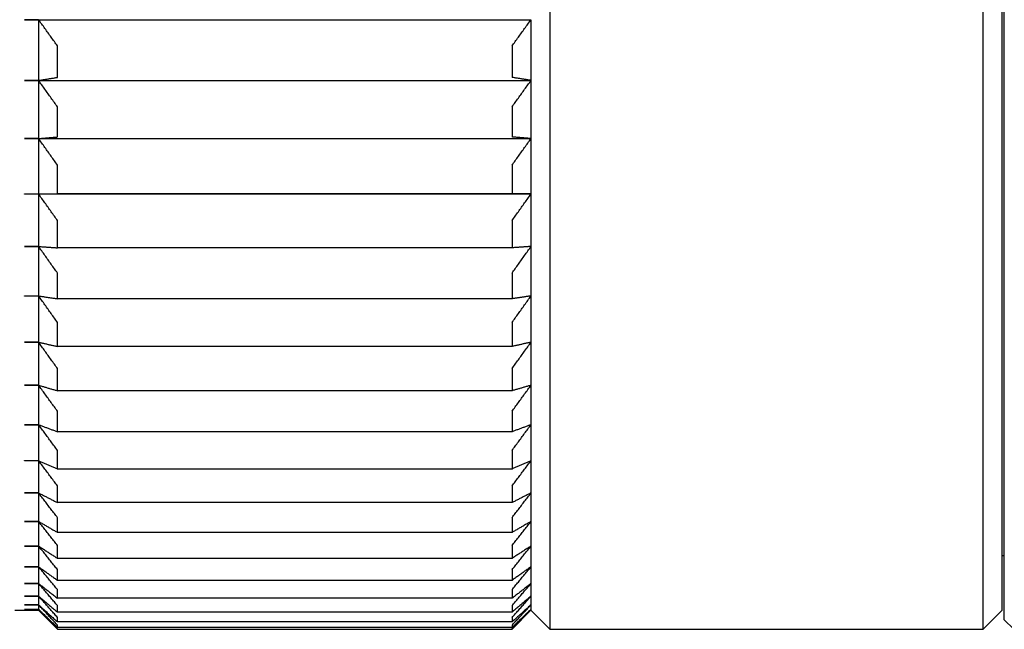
# Model space of a CAD drawing. Extents: x 465 to 776, y -135 to 0.
# Tile 15 of 47: x 552 to 573, y -108 to -95. Entities that reach past the tile are written whole.
import ezdxf

# ---------------------------------------------------------------- set-up
doc = ezdxf.new("R2010")
doc.units = 0
doc.header["$LTSCALE"] = 0.03
doc.header["$MEASUREMENT"] = 0
doc.layers.add('3', color=7, linetype='CONTINUOUS')

msp = doc.modelspace()

# ---------------------------------------------------------------- linework, layer by layer
at = {"layer": '3', "color": 7, "linetype": 'Continuous'}
for p, q in [((572.6239, -107.53748), (572.6239, -47.53895)), ((573.06789, -107.34346), (573.06789, -47.73298)), ((573.01789, -47.93294), (573.01789, -107.14349)), ((563.46715, -69.87781), (563.46715, -107.53748)), ((552.36789, -94.67623), (552.36789, -94.67503)), ((552.36789, -94.6752), (563.06779, -94.6752)), ((552.66789, -94.67623), (552.36789, -94.67623)), ((552.66789, -94.67623), (552.66789, -95.95653)), ((563.06789, -94.67503), (563.06789, -94.67623)), ((563.06789, -94.67623), (563.06789, -95.95653)), ((553.06715, -95.89285), (553.06715, -95.22926)), ((562.66862, -95.22926), (562.66862, -95.89285)), ((552.36789, -95.95768), (552.36789, -95.95653)), ((552.36789, -95.95653), (552.66789, -95.95653)), ((552.36789, -95.95665), (563.06779, -95.95665)), ((552.66789, -95.95768), (552.36789, -95.95768)), ((552.66789, -95.95768), (552.66789, -97.18401)), ((563.06789, -95.95653), (563.06789, -95.95768)), ((563.06789, -95.95768), (563.06789, -97.18401)), ((553.06715, -97.15059), (553.06715, -96.51498)), ((562.66862, -96.51498), (562.66862, -97.15059)), ((552.36789, -97.18511), (552.36789, -97.18401)), ((552.36789, -97.18401), (552.66789, -97.18401)), ((552.36789, -97.18407), (563.06779, -97.18407)), ((552.66789, -97.18511), (552.36789, -97.18511)), ((552.66789, -97.18511), (552.66789, -98.35386)), ((563.06789, -97.18401), (563.06789, -97.18511)), ((563.06789, -97.18511), (563.06789, -98.35386)), ((553.06715, -98.3508), (553.06715, -97.74503)), ((562.66862, -97.74503), (562.66862, -98.3508)), ((552.36789, -98.35386), (563.06779, -98.35386)), ((552.36789, -98.35491), (552.36789, -98.35386)), ((552.36789, -98.35386), (552.66789, -98.35386)), ((552.66789, -98.35491), (552.36789, -98.35491)), ((552.66789, -98.35491), (552.66789, -99.46265)), ((562.66862, -98.3508), (553.06715, -98.3508)), ((563.06789, -98.35386), (563.06789, -98.35491)), ((563.06789, -98.35491), (563.06789, -99.46265)), ((553.06715, -99.48997), (553.06715, -98.91582)), ((562.66862, -98.91582), (562.66862, -99.48997)), ((552.36789, -99.46364), (552.36789, -99.46265)), ((552.36789, -99.46265), (552.66789, -99.46265)), ((552.66789, -99.46364), (552.36789, -99.46364)), ((552.66789, -99.46364), (552.66789, -100.50714)), ((562.66862, -99.48997), (553.06715, -99.48997)), ((563.06789, -99.46265), (563.06789, -99.46364)), ((563.06789, -99.46364), (563.06789, -100.50714)), ((553.06715, -100.56475), (553.06715, -100.0239)), ((562.66862, -100.0239), (562.66862, -100.56475)), ((552.36789, -100.50807), (552.36789, -100.50714)), ((552.36789, -100.50714), (552.66789, -100.50714)), ((552.66789, -100.50807), (552.36789, -100.50807)), ((552.66789, -100.50807), (552.66789, -101.48426)), ((562.66862, -100.56475), (553.06715, -100.56475)), ((563.06789, -100.50714), (563.06789, -100.50807)), ((563.06789, -100.50807), (563.06789, -101.48426)), ((553.06715, -101.57199), (553.06715, -101.06603)), ((562.66862, -101.06603), (562.66862, -101.57199)), ((552.36789, -101.48512), (552.36789, -101.48426)), ((552.36789, -101.48426), (552.66789, -101.48426)), ((552.66789, -101.48512), (552.36789, -101.48512)), ((552.66789, -101.48512), (552.66789, -102.39114)), ((563.06789, -101.48426), (563.06789, -101.48512)), ((563.06789, -101.48512), (563.06789, -102.39114)), ((562.66862, -101.57199), (553.06715, -101.57199)), ((553.06715, -102.50873), (553.06715, -102.03914)), ((562.66862, -102.03914), (562.66862, -102.50873)), ((552.36789, -102.39194), (552.36789, -102.39114)), ((552.36789, -102.39114), (552.66789, -102.39114)), ((552.66789, -102.39194), (552.36789, -102.39194)), ((552.66789, -102.39194), (552.66789, -103.22512)), ((562.66862, -102.50873), (553.06715, -102.50873)), ((563.06789, -102.39114), (563.06789, -102.39194)), ((563.06789, -102.39194), (563.06789, -103.22512)), ((553.06715, -103.37223), (553.06715, -102.94039)), ((562.66862, -102.94039), (562.66862, -103.37223)), ((552.36789, -103.22585), (552.36789, -103.22512)), ((552.36789, -103.22512), (552.66789, -103.22512)), ((552.66789, -103.22585), (552.36789, -103.22585)), ((552.66789, -103.22585), (552.66789, -103.98375)), ((562.66862, -103.37223), (553.06715, -103.37223)), ((563.06789, -103.22512), (563.06789, -103.22585)), ((563.06789, -103.22585), (563.06789, -103.98375)), ((553.06715, -104.15996), (553.06715, -103.76713)), ((562.66862, -103.76713), (562.66862, -104.15996)), ((552.36789, -103.98441), (552.36789, -103.98375)), ((552.36789, -103.98375), (552.66789, -103.98375)), ((552.66789, -103.98441), (552.36789, -103.98441)), ((552.66789, -103.98441), (552.66789, -104.66482)), ((563.06789, -103.98375), (563.06789, -103.98441)), ((563.06789, -103.98441), (563.06789, -104.66482)), ((562.66862, -104.15996), (553.06715, -104.15996)), ((553.06715, -104.8696), (553.06715, -104.51694)), ((562.66862, -104.51694), (562.66862, -104.8696)), ((552.36789, -104.66541), (552.36789, -104.66482)), ((552.36789, -104.66482), (552.66789, -104.66482)), ((552.66789, -104.66541), (552.36789, -104.66541)), ((552.66789, -104.66541), (552.66789, -105.26632)), ((563.06789, -104.66482), (563.06789, -104.66541)), ((563.06789, -104.66541), (563.06789, -105.26632)), ((562.66862, -104.8696), (553.06715, -104.8696)), ((553.06715, -105.49907), (553.06715, -105.18761)), ((562.66862, -105.18761), (562.66862, -105.49907)), ((552.36789, -105.26683), (552.36789, -105.26632)), ((552.36789, -105.26632), (552.66789, -105.26632)), ((552.66789, -105.26683), (552.36789, -105.26683)), ((552.66789, -105.26683), (552.66789, -105.78649)), ((563.06789, -105.26632), (563.06789, -105.26683)), ((563.06789, -105.26683), (563.06789, -105.78649)), ((562.66862, -105.49907), (553.06715, -105.49907)), ((552.36789, -105.78693), (552.36789, -105.78649)), ((552.36789, -105.78649), (552.66789, -105.78649)), ((552.66789, -105.78693), (552.36789, -105.78693)), ((552.66789, -105.78693), (552.66789, -106.2238)), ((553.06715, -106.04653), (553.06715, -105.77719)), ((562.66862, -105.77719), (562.66862, -106.04653)), ((563.06789, -105.78649), (563.06789, -105.78693)), ((563.06789, -105.78693), (563.06789, -106.2238)), ((562.66862, -106.04653), (553.06715, -106.04653)), ((573.01784, -105.98849), (573.06789, -105.98849)), ((552.36789, -106.22416), (552.36789, -106.2238)), ((552.36789, -106.2238), (552.66789, -106.2238)), ((552.66789, -106.22416), (552.36789, -106.22416)), ((552.66789, -106.22416), (552.66789, -106.57697)), ((553.06715, -106.51036), (553.06715, -106.28393)), ((562.66862, -106.28393), (562.66862, -106.51036)), ((563.06789, -106.2238), (563.06789, -106.22416)), ((563.06789, -106.22416), (563.06789, -106.57697)), ((552.36789, -106.57726), (552.36789, -106.57697)), ((552.36789, -106.57697), (552.66789, -106.57697)), ((552.66789, -106.57726), (552.36789, -106.57726)), ((552.66789, -106.57726), (552.66789, -106.84497)), ((562.66862, -106.51036), (553.06715, -106.51036)), ((563.06789, -106.57697), (563.06789, -106.57726)), ((563.06789, -106.57726), (563.06789, -106.84497)), ((552.36789, -106.84517), (552.36789, -106.84497)), ((552.36789, -106.84497), (552.66789, -106.84497)), ((552.66789, -106.84517), (552.36789, -106.84517)), ((552.66789, -106.84517), (552.66789, -107.027)), ((553.06715, -106.88922), (553.06715, -106.70636)), ((562.66862, -106.88922), (553.06715, -106.88922)), ((562.66862, -106.70636), (562.66862, -106.88922)), ((563.06789, -106.84497), (563.06789, -106.84517)), ((563.06789, -106.84517), (563.06789, -107.027)), ((552.36789, -107.02713), (552.36789, -107.027)), ((552.36789, -107.027), (552.66789, -107.027)), ((552.66789, -107.02713), (552.36789, -107.02713)), ((552.66789, -107.02713), (552.66789, -107.12254)), ((553.06715, -107.18199), (553.06715, -107.04323)), ((562.66862, -107.04323), (562.66862, -107.18199)), ((563.06789, -107.027), (563.06789, -107.02713)), ((563.06789, -107.02713), (563.06789, -107.12254)), ((552.16789, -107.13822), (552.66789, -107.13822)), ((552.36789, -107.12259), (552.36789, -107.12254)), ((552.36789, -107.12254), (552.66789, -107.12254)), ((552.66789, -107.12259), (552.36789, -107.12259)), ((552.66789, -107.12259), (552.66789, -107.13822)), ((552.66789, -107.13822), (553.06715, -107.53748)), ((562.66862, -107.18199), (553.06715, -107.18199)), ((553.06715, -107.3878), (553.06715, -107.29356)), ((562.66862, -107.53748), (563.06789, -107.13822)), ((562.66862, -107.29356), (562.66862, -107.3878)), ((563.06789, -107.12254), (563.06789, -107.12259)), ((563.06789, -107.12259), (563.06789, -107.13822)), ((563.06789, -107.13822), (563.46715, -107.53748)), ((572.6239, -107.53748), (573.01789, -107.14349)), ((562.66862, -107.3878), (553.06715, -107.3878)), ((553.06715, -107.50606), (553.06715, -107.45661)), ((562.66862, -107.50606), (553.06715, -107.50606)), ((553.06715, -107.53748), (553.06715, -107.53191)), ((562.66862, -107.45661), (562.66862, -107.50606)), ((562.66862, -107.53191), (562.66862, -107.53748)), ((573.06789, -107.34346), (573.26789, -107.54346)), ((553.06715, -107.53748), (562.66862, -107.53748)), ((563.46715, -107.53748), (572.6239, -107.53748))]:
    msp.add_line(p, q, dxfattribs=at)
for points in [[(553.06715, -95.22926), (553.05045, -95.20627), (553.03375, -95.18327), (553.01705, -95.16026), (553.00037, -95.13726), (552.98369, -95.11425), (552.96701, -95.09123), (552.95034, -95.06821), (552.93368, -95.04519), (552.91702, -95.02216), (552.90037, -94.99913), (552.88373, -94.97609), (552.86709, -94.95305), (552.85045, -94.93), (552.83383, -94.90695), (552.8172, -94.8839), (552.80059, -94.86084), (552.78398, -94.83778), (552.76738, -94.81472), (552.75078, -94.79165), (552.73419, -94.76857), (552.7176, -94.74549), (552.70103, -94.72241), (552.68445, -94.69932), (552.66789, -94.67623)], [(562.66862, -95.22926), (562.68533, -95.20626), (562.70203, -95.18326), (562.71873, -95.16025), (562.73542, -95.13724), (562.7521, -95.11423), (562.76878, -95.09121), (562.78545, -95.06819), (562.80211, -95.04516), (562.81877, -95.02213), (562.83542, -94.9991), (562.85207, -94.97606), (562.86871, -94.95302), (562.88534, -94.92998), (562.90197, -94.90693), (562.91859, -94.88388), (562.9352, -94.86082), (562.95181, -94.83776), (562.96841, -94.8147), (562.98501, -94.79163), (563.0016, -94.76856), (563.01818, -94.74548), (563.03475, -94.7224), (563.05132, -94.69932), (563.06789, -94.67623)], [(552.66789, -95.95653), (552.68445, -95.95387), (552.70103, -95.95121), (552.7176, -95.94855), (552.73419, -95.9459), (552.75078, -95.94324), (552.76738, -95.94058), (552.78398, -95.93793), (552.80059, -95.93527), (552.8172, -95.93262), (552.83383, -95.92996), (552.85045, -95.92731), (552.86709, -95.92465), (552.88373, -95.922), (552.90037, -95.91935), (552.91702, -95.9167), (552.93368, -95.91404), (552.95034, -95.91139), (552.96701, -95.90874), (552.98369, -95.90609), (553.00037, -95.90344), (553.01705, -95.90079), (553.03375, -95.89815), (553.05045, -95.8955), (553.06715, -95.89285)], [(553.06715, -96.51498), (553.05045, -96.49181), (553.03375, -96.46863), (553.01705, -96.44545), (553.00037, -96.42226), (552.98369, -96.39908), (552.96701, -96.37588), (552.95034, -96.35269), (552.93368, -96.32948), (552.91702, -96.30628), (552.90037, -96.28307), (552.88373, -96.25985), (552.86709, -96.23664), (552.85045, -96.21341), (552.83383, -96.19019), (552.8172, -96.16696), (552.80059, -96.14372), (552.78398, -96.12048), (552.76738, -96.09724), (552.75078, -96.07399), (552.73419, -96.05074), (552.7176, -96.02748), (552.70103, -96.00422), (552.68445, -95.98095), (552.66789, -95.95768)], [(563.06789, -95.95653), (563.05132, -95.95387), (563.03475, -95.95121), (563.01817, -95.94855), (563.00158, -95.9459), (562.98499, -95.94324), (562.96839, -95.94058), (562.95179, -95.93793), (562.93518, -95.93527), (562.91856, -95.93262), (562.90194, -95.92996), (562.88531, -95.92731), (562.86868, -95.92465), (562.85204, -95.922), (562.8354, -95.91935), (562.81875, -95.9167), (562.80209, -95.91404), (562.78543, -95.91139), (562.76876, -95.90874), (562.75208, -95.90609), (562.7354, -95.90344), (562.71872, -95.90079), (562.70203, -95.89815), (562.68533, -95.8955), (562.66862, -95.89285)], [(562.66862, -96.51498), (562.68533, -96.4918), (562.70203, -96.46862), (562.71873, -96.44544), (562.73542, -96.42225), (562.7521, -96.39906), (562.76878, -96.37586), (562.78545, -96.35267), (562.80211, -96.32946), (562.81877, -96.30626), (562.83542, -96.28304), (562.85207, -96.25983), (562.86871, -96.23661), (562.88534, -96.21339), (562.90197, -96.19016), (562.91859, -96.16693), (562.9352, -96.1437), (562.95181, -96.12046), (562.96841, -96.09722), (562.98501, -96.07397), (563.00159, -96.05072), (563.01818, -96.02747), (563.03475, -96.00421), (563.05132, -95.98095), (563.06789, -95.95768)], [(552.66789, -97.18401), (552.68445, -97.18261), (552.70103, -97.18122), (552.7176, -97.17982), (552.73419, -97.17843), (552.75078, -97.17703), (552.76738, -97.17564), (552.78398, -97.17424), (552.80059, -97.17285), (552.8172, -97.17146), (552.83383, -97.17006), (552.85045, -97.16867), (552.86709, -97.16728), (552.88373, -97.16589), (552.90037, -97.1645), (552.91702, -97.1631), (552.93368, -97.16171), (552.95034, -97.16032), (552.96701, -97.15893), (552.98369, -97.15754), (553.00037, -97.15615), (553.01705, -97.15476), (553.03375, -97.15337), (553.05045, -97.15198), (553.06715, -97.15059)], [(553.06715, -97.74503), (553.05045, -97.72175), (553.03375, -97.69847), (553.01705, -97.67518), (553.00037, -97.65188), (552.98369, -97.62858), (552.96701, -97.60528), (552.95034, -97.58197), (552.93368, -97.55866), (552.91702, -97.53535), (552.90037, -97.51203), (552.88373, -97.48871), (552.86709, -97.46538), (552.85045, -97.44205), (552.83383, -97.41871), (552.8172, -97.39537), (552.80059, -97.37202), (552.78398, -97.34867), (552.76738, -97.32532), (552.75078, -97.30196), (552.73419, -97.2786), (552.7176, -97.25523), (552.70103, -97.23186), (552.68445, -97.20849), (552.66789, -97.18511)], [(563.06789, -97.18401), (563.05132, -97.18261), (563.03475, -97.18121), (563.01817, -97.17982), (563.00158, -97.17843), (562.98499, -97.17703), (562.96839, -97.17564), (562.95179, -97.17424), (562.93518, -97.17285), (562.91857, -97.17146), (562.90194, -97.17006), (562.88532, -97.16867), (562.86868, -97.16728), (562.85204, -97.16589), (562.8354, -97.1645), (562.81875, -97.1631), (562.80209, -97.16171), (562.78543, -97.16032), (562.76876, -97.15893), (562.75208, -97.15754), (562.7354, -97.15615), (562.71872, -97.15476), (562.70203, -97.15337), (562.68533, -97.15198), (562.66862, -97.15059)], [(562.66862, -97.74503), (562.68533, -97.72175), (562.70203, -97.69846), (562.71873, -97.67517), (562.73542, -97.65187), (562.7521, -97.62857), (562.76878, -97.60526), (562.78545, -97.58196), (562.80211, -97.55864), (562.81877, -97.53533), (562.83542, -97.51201), (562.85206, -97.48868), (562.8687, -97.46536), (562.88534, -97.44202), (562.90196, -97.41869), (562.91859, -97.39535), (562.9352, -97.372), (562.95181, -97.34866), (562.96841, -97.3253), (562.985, -97.30195), (563.00159, -97.27859), (563.01818, -97.25522), (563.03475, -97.23186), (563.05132, -97.20848), (563.06789, -97.18511)], [(553.06715, -98.91582), (553.05045, -98.8925), (553.03375, -98.86917), (553.01705, -98.84584), (553.00037, -98.8225), (552.98369, -98.79916), (552.96701, -98.77582), (552.95034, -98.75247), (552.93368, -98.72912), (552.91702, -98.70576), (552.90037, -98.6824), (552.88373, -98.65904), (552.86709, -98.63567), (552.85045, -98.6123), (552.83383, -98.58892), (552.8172, -98.56554), (552.80059, -98.54215), (552.78398, -98.51876), (552.76738, -98.49537), (552.75078, -98.47197), (552.73419, -98.44856), (552.7176, -98.42515), (552.70103, -98.40174), (552.68445, -98.37833), (552.66789, -98.35491)], [(562.66862, -98.91582), (562.68533, -98.89249), (562.70203, -98.86916), (562.71873, -98.84583), (562.73542, -98.82249), (562.7521, -98.79915), (562.76877, -98.7758), (562.78544, -98.75246), (562.80211, -98.7291), (562.81877, -98.70574), (562.83542, -98.68238), (562.85206, -98.65902), (562.8687, -98.63565), (562.88534, -98.61228), (562.90196, -98.5889), (562.91858, -98.56552), (562.9352, -98.54213), (562.95181, -98.51874), (562.96841, -98.49535), (562.985, -98.47195), (563.00159, -98.44855), (563.01818, -98.42515), (563.03475, -98.40174), (563.05132, -98.37832), (563.06789, -98.35491)], [(552.66789, -99.46265), (552.68445, -99.46379), (552.70103, -99.46493), (552.7176, -99.46607), (552.73419, -99.46721), (552.75078, -99.46835), (552.76738, -99.46949), (552.78398, -99.47063), (552.80059, -99.47177), (552.8172, -99.47291), (552.83383, -99.47405), (552.85045, -99.47519), (552.86709, -99.47633), (552.88373, -99.47747), (552.90037, -99.4786), (552.91702, -99.47974), (552.93368, -99.48088), (552.95034, -99.48202), (552.96701, -99.48315), (552.98369, -99.48429), (553.00037, -99.48543), (553.01705, -99.48656), (553.03375, -99.4877), (553.05045, -99.48884), (553.06715, -99.48997)], [(553.06715, -100.0239), (553.05045, -100.0006), (553.03375, -99.9773), (553.01705, -99.954), (553.00037, -99.93069), (552.98369, -99.90738), (552.96701, -99.88406), (552.95034, -99.86074), (552.93368, -99.83742), (552.91702, -99.81409), (552.90037, -99.79076), (552.88373, -99.76742), (552.86709, -99.74408), (552.85045, -99.72073), (552.83383, -99.69738), (552.8172, -99.67403), (552.80059, -99.65067), (552.78398, -99.62731), (552.76738, -99.60394), (552.75078, -99.58057), (552.73419, -99.55719), (552.7176, -99.53381), (552.70103, -99.51043), (552.68445, -99.48704), (552.66789, -99.46364)], [(563.06789, -99.46265), (563.05132, -99.46379), (563.03475, -99.46493), (563.01818, -99.46607), (563.0016, -99.46721), (562.98501, -99.46835), (562.96841, -99.46949), (562.95181, -99.47063), (562.9352, -99.47177), (562.91859, -99.47291), (562.90197, -99.47405), (562.88534, -99.47519), (562.86871, -99.47633), (562.85207, -99.47746), (562.83542, -99.4786), (562.81877, -99.47974), (562.80211, -99.48088), (562.78545, -99.48202), (562.76878, -99.48315), (562.7521, -99.48429), (562.73542, -99.48543), (562.71873, -99.48656), (562.70203, -99.4877), (562.68533, -99.48884), (562.66862, -99.48997)], [(562.66862, -100.0239), (562.68533, -100.0006), (562.70203, -99.9773), (562.71873, -99.95399), (562.73541, -99.93068), (562.7521, -99.90737), (562.76877, -99.88405), (562.78544, -99.86073), (562.80211, -99.8374), (562.81876, -99.81407), (562.83542, -99.79074), (562.85206, -99.7674), (562.8687, -99.74406), (562.88533, -99.72072), (562.90196, -99.69737), (562.91858, -99.67401), (562.9352, -99.65065), (562.9518, -99.62729), (562.96841, -99.60393), (562.985, -99.58056), (563.00159, -99.55718), (563.01818, -99.5338), (563.03475, -99.51042), (563.05132, -99.48703), (563.06789, -99.46364)], [(552.66789, -100.50714), (552.68445, -100.50955), (552.70103, -100.51195), (552.7176, -100.51436), (552.73419, -100.51676), (552.75078, -100.51916), (552.76738, -100.52157), (552.78398, -100.52397), (552.80059, -100.52637), (552.8172, -100.52877), (552.83383, -100.53118), (552.85045, -100.53358), (552.86709, -100.53598), (552.88373, -100.53838), (552.90037, -100.54078), (552.91702, -100.54318), (552.93368, -100.54558), (552.95034, -100.54797), (552.96701, -100.55037), (552.98369, -100.55277), (553.00037, -100.55517), (553.01705, -100.55756), (553.03375, -100.55996), (553.05045, -100.56236), (553.06715, -100.56475)], [(553.06715, -101.06603), (553.05045, -101.04283), (553.03375, -101.01962), (553.01705, -100.99641), (553.00037, -100.9732), (552.98369, -100.94999), (552.96701, -100.92677), (552.95034, -100.90354), (552.93368, -100.88031), (552.91702, -100.85708), (552.90037, -100.83384), (552.88373, -100.8106), (552.86709, -100.78735), (552.85045, -100.7641), (552.83383, -100.74085), (552.8172, -100.71759), (552.80059, -100.69433), (552.78398, -100.67106), (552.76738, -100.64779), (552.75078, -100.62451), (552.73419, -100.60123), (552.7176, -100.57795), (552.70103, -100.55466), (552.68445, -100.53137), (552.66789, -100.50807)], [(563.06789, -100.50714), (563.05132, -100.50955), (563.03476, -100.51195), (563.01818, -100.51435), (563.0016, -100.51676), (562.98501, -100.51916), (562.96841, -100.52157), (562.95181, -100.52397), (562.9352, -100.52637), (562.91859, -100.52877), (562.90197, -100.53117), (562.88534, -100.53357), (562.86871, -100.53597), (562.85207, -100.53838), (562.83543, -100.54077), (562.81877, -100.54317), (562.80211, -100.54557), (562.78545, -100.54797), (562.76878, -100.55037), (562.7521, -100.55277), (562.73542, -100.55517), (562.71873, -100.55756), (562.70203, -100.55996), (562.68533, -100.56236), (562.66862, -100.56475)], [(562.66862, -101.06603), (562.68533, -101.04282), (562.70203, -101.01962), (562.71872, -100.99641), (562.73541, -100.97319), (562.75209, -100.94998), (562.76877, -100.92676), (562.78544, -100.90353), (562.8021, -100.8803), (562.81876, -100.85707), (562.83541, -100.83383), (562.85206, -100.81059), (562.8687, -100.78734), (562.88533, -100.76409), (562.90196, -100.74084), (562.91858, -100.71758), (562.93519, -100.69432), (562.9518, -100.67105), (562.9684, -100.64778), (562.985, -100.62451), (563.00159, -100.60123), (563.01817, -100.57794), (563.03475, -100.55466), (563.05132, -100.53137), (563.06789, -100.50807)], [(552.66789, -101.48426), (552.68445, -101.48792), (552.70103, -101.49158), (552.7176, -101.49524), (552.73419, -101.49891), (552.75078, -101.50257), (552.76738, -101.50623), (552.78398, -101.50989), (552.80059, -101.51354), (552.8172, -101.5172), (552.83383, -101.52086), (552.85045, -101.52452), (552.86709, -101.52817), (552.88373, -101.53183), (552.90037, -101.53548), (552.91702, -101.53914), (552.93368, -101.54279), (552.95034, -101.54644), (552.96701, -101.55009), (552.98369, -101.55374), (553.00037, -101.55739), (553.01705, -101.56104), (553.03375, -101.56469), (553.05045, -101.56834), (553.06715, -101.57199)], [(553.06715, -102.03914), (553.05045, -102.0161), (553.03375, -101.99306), (553.01705, -101.97002), (553.00037, -101.94697), (552.98369, -101.92392), (552.96701, -101.90086), (552.95034, -101.8778), (552.93368, -101.85474), (552.91702, -101.83167), (552.90037, -101.8086), (552.88373, -101.78552), (552.86709, -101.76244), (552.85045, -101.73935), (552.83383, -101.71626), (552.8172, -101.69317), (552.80059, -101.67007), (552.78398, -101.64696), (552.76738, -101.62386), (552.75078, -101.60075), (552.73419, -101.57763), (552.7176, -101.55451), (552.70103, -101.53139), (552.68445, -101.50826), (552.66789, -101.48512)], [(563.06789, -101.48426), (563.05133, -101.48792), (563.03476, -101.49158), (563.01818, -101.49524), (563.0016, -101.4989), (562.98501, -101.50256), (562.96842, -101.50622), (562.95182, -101.50988), (562.93521, -101.51354), (562.91859, -101.5172), (562.90197, -101.52085), (562.88535, -101.52451), (562.86871, -101.52817), (562.85208, -101.53182), (562.83543, -101.53548), (562.81878, -101.53913), (562.80212, -101.54278), (562.78545, -101.54644), (562.76878, -101.55009), (562.75211, -101.55374), (562.73542, -101.55739), (562.71873, -101.56104), (562.70204, -101.56469), (562.68533, -101.56834), (562.66862, -101.57199)], [(562.66862, -102.03914), (562.68533, -102.0161), (562.70203, -101.99306), (562.71872, -101.97002), (562.73541, -101.94697), (562.75209, -101.92392), (562.76876, -101.90086), (562.78543, -101.8778), (562.8021, -101.85474), (562.81875, -101.83167), (562.83541, -101.80859), (562.85205, -101.78552), (562.86869, -101.76243), (562.88532, -101.73935), (562.90195, -101.71626), (562.91857, -101.69316), (562.93519, -101.67007), (562.9518, -101.64696), (562.9684, -101.62386), (562.985, -101.60074), (563.00159, -101.57763), (563.01817, -101.55451), (563.03475, -101.53138), (563.05132, -101.50826), (563.06789, -101.48512)], [(552.66789, -102.39114), (552.68445, -102.39605), (552.70103, -102.40095), (552.7176, -102.40586), (552.73419, -102.41077), (552.75078, -102.41568), (552.76738, -102.42058), (552.78398, -102.42549), (552.80059, -102.43039), (552.8172, -102.4353), (552.83383, -102.4402), (552.85045, -102.4451), (552.86709, -102.45), (552.88373, -102.4549), (552.90037, -102.4598), (552.91702, -102.46469), (552.93368, -102.46959), (552.95034, -102.47449), (552.96701, -102.47938), (552.98369, -102.48428), (553.00037, -102.48917), (553.01705, -102.49406), (553.03375, -102.49895), (553.05045, -102.50384), (553.06715, -102.50873)], [(553.06715, -102.94039), (553.05045, -102.91759), (553.03375, -102.89478), (553.01705, -102.87196), (553.00037, -102.84915), (552.98369, -102.82633), (552.96701, -102.8035), (552.95034, -102.78067), (552.93368, -102.75784), (552.91702, -102.735), (552.90037, -102.71216), (552.88373, -102.68931), (552.86709, -102.66646), (552.85045, -102.64361), (552.83383, -102.62075), (552.8172, -102.59789), (552.80059, -102.57502), (552.78398, -102.55215), (552.76738, -102.52928), (552.75078, -102.5064), (552.73419, -102.48351), (552.7176, -102.46063), (552.70103, -102.43773), (552.68445, -102.41484), (552.66789, -102.39194)], [(563.06789, -102.39114), (563.05133, -102.39604), (563.03476, -102.40095), (563.01818, -102.40586), (563.0016, -102.41077), (562.98501, -102.41567), (562.96842, -102.42058), (562.95182, -102.42548), (562.93521, -102.43038), (562.9186, -102.43529), (562.90198, -102.44019), (562.88535, -102.44509), (562.86872, -102.44999), (562.85208, -102.45489), (562.83543, -102.45979), (562.81878, -102.46469), (562.80212, -102.46958), (562.78546, -102.47448), (562.76879, -102.47938), (562.75211, -102.48427), (562.73542, -102.48916), (562.71873, -102.49406), (562.70204, -102.49895), (562.68533, -102.50384), (562.66862, -102.50873)], [(562.66862, -102.94039), (562.68533, -102.91759), (562.70203, -102.89478), (562.71872, -102.87197), (562.73541, -102.84915), (562.75209, -102.82633), (562.76876, -102.8035), (562.78543, -102.78068), (562.80209, -102.75784), (562.81875, -102.73501), (562.8354, -102.71216), (562.85205, -102.68932), (562.86869, -102.66647), (562.88532, -102.64361), (562.90195, -102.62076), (562.91857, -102.59789), (562.93518, -102.57503), (562.95179, -102.55215), (562.9684, -102.52928), (562.98499, -102.5064), (563.00158, -102.48352), (563.01817, -102.46063), (563.03475, -102.43773), (563.05132, -102.41484), (563.06789, -102.39194)], [(552.66789, -103.22512), (552.68445, -103.23126), (552.70103, -103.2374), (552.7176, -103.24354), (552.73419, -103.24968), (552.75078, -103.25582), (552.76738, -103.26196), (552.78398, -103.26809), (552.80059, -103.27423), (552.8172, -103.28036), (552.83383, -103.28649), (552.85045, -103.29263), (552.86709, -103.29876), (552.88373, -103.30488), (552.90037, -103.31101), (552.91702, -103.31714), (552.93368, -103.32327), (552.95034, -103.32939), (552.96701, -103.33551), (552.98369, -103.34164), (553.00037, -103.34776), (553.01705, -103.35388), (553.03375, -103.36), (553.05045, -103.36612), (553.06715, -103.37223)], [(553.06715, -103.76713), (553.05045, -103.74463), (553.03375, -103.72211), (553.01705, -103.6996), (553.00037, -103.67708), (552.98369, -103.65456), (552.96701, -103.63203), (552.95034, -103.6095), (552.93368, -103.58697), (552.91702, -103.56443), (552.90037, -103.54189), (552.88373, -103.51934), (552.86709, -103.49679), (552.85045, -103.47423), (552.83383, -103.45167), (552.8172, -103.42911), (552.80059, -103.40654), (552.78398, -103.38397), (552.76738, -103.36139), (552.75078, -103.33881), (552.73419, -103.31623), (552.7176, -103.29364), (552.70103, -103.27105), (552.68445, -103.24845), (552.66789, -103.22585)], [(563.06789, -103.22512), (563.05133, -103.23126), (563.03476, -103.2374), (563.01818, -103.24354), (563.0016, -103.24968), (562.98501, -103.25581), (562.96841, -103.26195), (562.95181, -103.26809), (562.9352, -103.27422), (562.91859, -103.28036), (562.90196, -103.28649), (562.88534, -103.29262), (562.8687, -103.29875), (562.85206, -103.30488), (562.83541, -103.31101), (562.81876, -103.31714), (562.8021, -103.32326), (562.78544, -103.32939), (562.76877, -103.33551), (562.75209, -103.34164), (562.73541, -103.34776), (562.71872, -103.35388), (562.70203, -103.36), (562.68533, -103.36612), (562.66862, -103.37223)], [(562.66862, -103.76713), (562.68533, -103.74463), (562.70203, -103.72212), (562.71872, -103.6996), (562.7354, -103.67709), (562.75208, -103.65457), (562.76876, -103.63204), (562.78543, -103.60951), (562.80209, -103.58698), (562.81875, -103.56444), (562.8354, -103.54189), (562.85204, -103.51935), (562.86868, -103.4968), (562.88531, -103.47424), (562.90194, -103.45168), (562.91856, -103.42912), (562.93518, -103.40655), (562.95179, -103.38398), (562.96839, -103.3614), (562.98499, -103.33882), (563.00158, -103.31623), (563.01817, -103.29364), (563.03475, -103.27105), (563.05132, -103.24845), (563.06789, -103.22585)], [(552.66789, -103.98375), (552.68445, -103.99111), (552.70103, -103.99847), (552.7176, -104.00582), (552.73419, -104.01317), (552.75078, -104.02053), (552.76738, -104.02788), (552.78398, -104.03523), (552.80059, -104.04257), (552.8172, -104.04992), (552.83383, -104.05727), (552.85045, -104.06461), (552.86709, -104.07195), (552.88373, -104.07929), (552.90037, -104.08663), (552.91702, -104.09397), (552.93368, -104.10131), (552.95034, -104.10865), (552.96701, -104.11598), (552.98369, -104.12331), (553.00037, -104.13064), (553.01705, -104.13798), (553.03375, -104.1453), (553.05045, -104.15263), (553.06715, -104.15996)], [(553.06715, -104.51694), (553.05045, -104.4948), (553.03375, -104.47265), (553.01705, -104.4505), (553.00037, -104.42835), (552.98369, -104.40619), (552.96701, -104.38403), (552.95034, -104.36186), (552.93368, -104.33969), (552.91702, -104.31752), (552.90037, -104.29534), (552.88373, -104.27315), (552.86709, -104.25097), (552.85045, -104.22878), (552.83383, -104.20658), (552.8172, -104.18439), (552.80059, -104.16218), (552.78398, -104.13998), (552.76738, -104.11776), (552.75078, -104.09555), (552.73419, -104.07333), (552.7176, -104.05111), (552.70103, -104.02888), (552.68445, -104.00665), (552.66789, -103.98441)], [(563.06789, -103.98375), (563.05133, -103.99111), (563.03476, -103.99846), (563.01818, -104.00581), (563.0016, -104.01317), (562.98501, -104.02052), (562.96842, -104.02787), (562.95182, -104.03522), (562.93521, -104.04256), (562.9186, -104.04991), (562.90198, -104.05725), (562.88535, -104.0646), (562.86872, -104.07194), (562.85208, -104.07928), (562.83543, -104.08662), (562.81878, -104.09396), (562.80212, -104.1013), (562.78545, -104.10864), (562.76878, -104.11597), (562.75211, -104.1233), (562.73542, -104.13064), (562.71873, -104.13797), (562.70204, -104.1453), (562.68533, -104.15263), (562.66862, -104.15996)], [(562.66862, -104.51694), (562.68533, -104.4948), (562.70202, -104.47265), (562.71872, -104.45051), (562.7354, -104.42835), (562.75208, -104.4062), (562.76876, -104.38404), (562.78542, -104.36187), (562.80209, -104.3397), (562.81874, -104.31753), (562.83539, -104.29535), (562.85204, -104.27317), (562.86868, -104.25098), (562.88531, -104.22879), (562.90194, -104.2066), (562.91856, -104.1844), (562.93518, -104.1622), (562.95179, -104.13999), (562.96839, -104.11778), (562.98499, -104.09556), (563.00158, -104.07334), (563.01817, -104.05111), (563.03475, -104.02889), (563.05132, -104.00665), (563.06789, -103.98441)], [(552.66789, -104.66482), (552.68445, -104.67337), (552.70103, -104.68192), (552.7176, -104.69047), (552.73419, -104.69901), (552.75078, -104.70756), (552.76738, -104.7161), (552.78398, -104.72464), (552.80059, -104.73318), (552.8172, -104.74172), (552.83383, -104.75025), (552.85045, -104.75879), (552.86709, -104.76732), (552.88373, -104.77585), (552.90037, -104.78438), (552.91702, -104.79291), (552.93368, -104.80144), (552.95034, -104.80996), (552.96701, -104.81849), (552.98369, -104.82701), (553.00037, -104.83553), (553.01705, -104.84405), (553.03375, -104.85257), (553.05045, -104.86108), (553.06715, -104.8696)], [(553.06715, -105.18761), (553.05045, -105.1659), (553.03375, -105.14418), (553.01705, -105.12246), (553.00037, -105.10074), (552.98369, -105.07901), (552.96701, -105.05728), (552.95034, -105.03554), (552.93368, -105.0138), (552.91702, -104.99205), (552.90037, -104.97031), (552.88373, -104.94855), (552.86709, -104.9268), (552.85045, -104.90504), (552.83383, -104.88327), (552.8172, -104.8615), (552.80059, -104.83973), (552.78398, -104.81796), (552.76738, -104.79618), (552.75078, -104.77439), (552.73419, -104.7526), (552.7176, -104.73081), (552.70103, -104.70901), (552.68445, -104.68721), (552.66789, -104.66541)], [(563.06789, -104.66482), (563.05133, -104.67337), (563.03476, -104.68191), (563.01818, -104.69046), (563.0016, -104.699), (562.98501, -104.70755), (562.96842, -104.71609), (562.95182, -104.72463), (562.93521, -104.73316), (562.9186, -104.7417), (562.90198, -104.75024), (562.88535, -104.75877), (562.86872, -104.76731), (562.85208, -104.77584), (562.83543, -104.78437), (562.81878, -104.7929), (562.80212, -104.80142), (562.78546, -104.80995), (562.76879, -104.81848), (562.75211, -104.827), (562.73542, -104.83552), (562.71873, -104.84404), (562.70204, -104.85256), (562.68533, -104.86108), (562.66862, -104.8696)], [(562.66862, -105.18761), (562.68533, -105.1659), (562.70202, -105.14419), (562.71871, -105.12247), (562.7354, -105.10075), (562.75208, -105.07902), (562.76875, -105.05729), (562.78542, -105.03556), (562.80208, -105.01382), (562.81874, -104.99207), (562.83539, -104.97032), (562.85203, -104.94857), (562.86867, -104.92682), (562.88531, -104.90506), (562.90193, -104.88329), (562.91856, -104.86152), (562.93517, -104.83975), (562.95178, -104.81797), (562.96839, -104.79619), (562.98498, -104.7744), (563.00158, -104.75261), (563.01816, -104.73082), (563.03474, -104.70902), (563.05132, -104.68722), (563.06789, -104.66541)], [(552.66789, -105.26632), (552.68445, -105.27604), (552.70103, -105.28575), (552.7176, -105.29547), (552.73419, -105.30518), (552.75078, -105.31489), (552.76738, -105.3246), (552.78398, -105.33431), (552.80059, -105.34402), (552.8172, -105.35372), (552.83383, -105.36342), (552.85045, -105.37312), (552.86709, -105.38282), (552.88373, -105.39252), (552.90037, -105.40221), (552.91702, -105.41191), (552.93368, -105.4216), (552.95034, -105.43129), (552.96701, -105.44098), (552.98369, -105.45066), (553.00037, -105.46035), (553.01705, -105.47003), (553.03375, -105.47971), (553.05045, -105.48939), (553.06715, -105.49907)], [(553.06715, -105.77719), (553.05045, -105.75597), (553.03375, -105.73474), (553.01705, -105.71351), (553.00037, -105.69228), (552.98369, -105.67105), (552.96701, -105.64981), (552.95034, -105.62856), (552.93368, -105.60732), (552.91702, -105.58607), (552.90037, -105.56481), (552.88373, -105.54355), (552.86709, -105.52229), (552.85045, -105.50102), (552.83383, -105.47975), (552.8172, -105.45848), (552.80059, -105.4372), (552.78398, -105.41592), (552.76738, -105.39463), (552.75078, -105.37334), (552.73419, -105.35205), (552.7176, -105.33075), (552.70103, -105.30945), (552.68445, -105.28814), (552.66789, -105.26683)], [(563.06789, -105.26632), (563.05133, -105.27603), (563.03476, -105.28575), (563.01818, -105.29546), (563.0016, -105.30517), (562.98501, -105.31488), (562.96842, -105.32459), (562.95182, -105.3343), (562.93521, -105.344), (562.9186, -105.3537), (562.90198, -105.36341), (562.88535, -105.37311), (562.86872, -105.3828), (562.85208, -105.3925), (562.83543, -105.4022), (562.81878, -105.41189), (562.80212, -105.42158), (562.78546, -105.43127), (562.76879, -105.44096), (562.75211, -105.45065), (562.73542, -105.46034), (562.71873, -105.47002), (562.70204, -105.47971), (562.68533, -105.48939), (562.66862, -105.49907)], [(562.66862, -105.77719), (562.68533, -105.75596), (562.70204, -105.73473), (562.71874, -105.71349), (562.73543, -105.69226), (562.75211, -105.67102), (562.76879, -105.64977), (562.78546, -105.62853), (562.80213, -105.60728), (562.81879, -105.58602), (562.83544, -105.56477), (562.85208, -105.54351), (562.86872, -105.52224), (562.88536, -105.50098), (562.90198, -105.47971), (562.9186, -105.45844), (562.93522, -105.43716), (562.95182, -105.41588), (562.96842, -105.3946), (562.98502, -105.37331), (563.00161, -105.35202), (563.01819, -105.33073), (563.03476, -105.30944), (563.05133, -105.28814), (563.06789, -105.26683)], [(552.66789, -105.78649), (552.68445, -105.79734), (552.70103, -105.8082), (552.7176, -105.81905), (552.73419, -105.82991), (552.75078, -105.84076), (552.76738, -105.8516), (552.78398, -105.86245), (552.80059, -105.87329), (552.8172, -105.88414), (552.83383, -105.89498), (552.85045, -105.90581), (552.86709, -105.91665), (552.88373, -105.92748), (552.90037, -105.93832), (552.91702, -105.94915), (552.93368, -105.95997), (552.95034, -105.9708), (552.96701, -105.98162), (552.98369, -105.99245), (553.00037, -106.00327), (553.01705, -106.01408), (553.03375, -106.0249), (553.05045, -106.03571), (553.06715, -106.04653)], [(553.06715, -106.28393), (553.05045, -106.26326), (553.03375, -106.2426), (553.01705, -106.22192), (553.00037, -106.20125), (552.98369, -106.18057), (552.96701, -106.15988), (552.95034, -106.1392), (552.93368, -106.1185), (552.91702, -106.09781), (552.90037, -106.07711), (552.88373, -106.05641), (552.86709, -106.0357), (552.85045, -106.01499), (552.83383, -105.99428), (552.8172, -105.97356), (552.80059, -105.95284), (552.78398, -105.93211), (552.76738, -105.91138), (552.75078, -105.89065), (552.73419, -105.86991), (552.7176, -105.84917), (552.70103, -105.82843), (552.68445, -105.80768), (552.66789, -105.78693)], [(563.06789, -105.78649), (563.05132, -105.79735), (563.03474, -105.80821), (563.01816, -105.81906), (563.00157, -105.82992), (562.98498, -105.84077), (562.96838, -105.85162), (562.95177, -105.86246), (562.93516, -105.87331), (562.91855, -105.88415), (562.90192, -105.89499), (562.8853, -105.90583), (562.86866, -105.91667), (562.85202, -105.9275), (562.83538, -105.93833), (562.81873, -105.94916), (562.80207, -105.95999), (562.78541, -105.97081), (562.76874, -105.98164), (562.75207, -105.99246), (562.73539, -106.00327), (562.71871, -106.01409), (562.70202, -106.0249), (562.68533, -106.03572), (562.66862, -106.04653)], [(562.66862, -106.28393), (562.68533, -106.26326), (562.70204, -106.24258), (562.71873, -106.22191), (562.73542, -106.20123), (562.75211, -106.18054), (562.76879, -106.15985), (562.78546, -106.13916), (562.80212, -106.11847), (562.81878, -106.09777), (562.83543, -106.07707), (562.85208, -106.05637), (562.86872, -106.03566), (562.88535, -106.01495), (562.90198, -105.99424), (562.9186, -105.97352), (562.93521, -105.9528), (562.95182, -105.93208), (562.96842, -105.91135), (562.98501, -105.89062), (563.0016, -105.86989), (563.01818, -105.84916), (563.03476, -105.82842), (563.05133, -105.80767), (563.06789, -105.78693)], [(552.66789, -106.2238), (552.68445, -106.23576), (552.70103, -106.24773), (552.7176, -106.25969), (552.73419, -106.27165), (552.75078, -106.2836), (552.76738, -106.29556), (552.78398, -106.30751), (552.80059, -106.31946), (552.8172, -106.33141), (552.83383, -106.34335), (552.85045, -106.3553), (552.86709, -106.36724), (552.88373, -106.37918), (552.90037, -106.39111), (552.91702, -106.40305), (552.93368, -106.41498), (552.95034, -106.42691), (552.96701, -106.43884), (552.98369, -106.45077), (553.00037, -106.46269), (553.01705, -106.47461), (553.03375, -106.48653), (553.05045, -106.49845), (553.06715, -106.51036)], [(553.06715, -106.70636), (553.05045, -106.68631), (553.03375, -106.66625), (553.01705, -106.6462), (553.00037, -106.62614), (552.98369, -106.60607), (552.96701, -106.58601), (552.95034, -106.56594), (552.93368, -106.54586), (552.91702, -106.52578), (552.90037, -106.5057), (552.88373, -106.48561), (552.86709, -106.46552), (552.85045, -106.44543), (552.83383, -106.42533), (552.8172, -106.40523), (552.80059, -106.38513), (552.78398, -106.36502), (552.76738, -106.34491), (552.75078, -106.32479), (552.73419, -106.30468), (552.7176, -106.28455), (552.70103, -106.26443), (552.68445, -106.2443), (552.66789, -106.22416)], [(563.06789, -106.2238), (563.05132, -106.23577), (563.03475, -106.24773), (563.01817, -106.25969), (563.00158, -106.27165), (562.98499, -106.28361), (562.96839, -106.29556), (562.95179, -106.30752), (562.93518, -106.31947), (562.91856, -106.33142), (562.90194, -106.34336), (562.88531, -106.3553), (562.86868, -106.36725), (562.85204, -106.37918), (562.83539, -106.39112), (562.81874, -106.40306), (562.80209, -106.41499), (562.78542, -106.42692), (562.76876, -106.43885), (562.75208, -106.45077), (562.7354, -106.46269), (562.71872, -106.47461), (562.70202, -106.48653), (562.68533, -106.49845), (562.66862, -106.51036)], [(562.66862, -106.70636), (562.68533, -106.6863), (562.70204, -106.66624), (562.71873, -106.64618), (562.73542, -106.62612), (562.75211, -106.60605), (562.76878, -106.58598), (562.78546, -106.56591), (562.80212, -106.54583), (562.81878, -106.52575), (562.83543, -106.50567), (562.85208, -106.48558), (562.86872, -106.46549), (562.88535, -106.4454), (562.90198, -106.4253), (562.9186, -106.4052), (562.93521, -106.3851), (562.95182, -106.36499), (562.96842, -106.34488), (562.98501, -106.32477), (563.0016, -106.30466), (563.01818, -106.28454), (563.03476, -106.26442), (563.05133, -106.24429), (563.06789, -106.22416)], [(552.66789, -106.57697), (552.68445, -106.59001), (552.70103, -106.60304), (552.7176, -106.61608), (552.73419, -106.62911), (552.75078, -106.64214), (552.76738, -106.65516), (552.78398, -106.66819), (552.80059, -106.68121), (552.8172, -106.69422), (552.83383, -106.70724), (552.85045, -106.72026), (552.86709, -106.73327), (552.88373, -106.74628), (552.90037, -106.75928), (552.91702, -106.77229), (552.93368, -106.78529), (552.95034, -106.79829), (552.96701, -106.81129), (552.98369, -106.82428), (553.00037, -106.83727), (553.01705, -106.85026), (553.03375, -106.86325), (553.05045, -106.87624), (553.06715, -106.88922)], [(553.06715, -107.04323), (553.05045, -107.02385), (553.03375, -107.00448), (553.01705, -106.98509), (553.00037, -106.96571), (552.98369, -106.94632), (552.96701, -106.92693), (552.95034, -106.90753), (552.93368, -106.88813), (552.91702, -106.86873), (552.90037, -106.84932), (552.88373, -106.82991), (552.86709, -106.8105), (552.85045, -106.79108), (552.83383, -106.77166), (552.8172, -106.75224), (552.80059, -106.73281), (552.78398, -106.71338), (552.76738, -106.69394), (552.75078, -106.6745), (552.73419, -106.65506), (552.7176, -106.63562), (552.70103, -106.61617), (552.68445, -106.59671), (552.66789, -106.57726)], [(563.06789, -106.57697), (563.05132, -106.59001), (563.03474, -106.60305), (563.01816, -106.61609), (563.00157, -106.62912), (562.98498, -106.64215), (562.96838, -106.65518), (562.95177, -106.6682), (562.93516, -106.68122), (562.91855, -106.69424), (562.90192, -106.70726), (562.8853, -106.72027), (562.86866, -106.73329), (562.85202, -106.7463), (562.83538, -106.7593), (562.81873, -106.77231), (562.80207, -106.78531), (562.78541, -106.7983), (562.76874, -106.8113), (562.75207, -106.82429), (562.73539, -106.83728), (562.71871, -106.85027), (562.70202, -106.86326), (562.68533, -106.87624), (562.66862, -106.88922)], [(562.66862, -107.04323), (562.68533, -107.02385), (562.70204, -107.00446), (562.71873, -106.98508), (562.73543, -106.96569), (562.75211, -106.94629), (562.76879, -106.9269), (562.78546, -106.9075), (562.80212, -106.8881), (562.81878, -106.86869), (562.83544, -106.84929), (562.85208, -106.82987), (562.86872, -106.81046), (562.88535, -106.79104), (562.90198, -106.77162), (562.9186, -106.7522), (562.93521, -106.73277), (562.95182, -106.71335), (562.96842, -106.69391), (562.98502, -106.67448), (563.0016, -106.65504), (563.01818, -106.6356), (563.03476, -106.61615), (563.05133, -106.59671), (563.06789, -106.57726)], [(552.66789, -106.84497), (552.68445, -106.85904), (552.70103, -106.87311), (552.7176, -106.88718), (552.73419, -106.90124), (552.75078, -106.9153), (552.76738, -106.92936), (552.78398, -106.94342), (552.80059, -106.95747), (552.8172, -106.97152), (552.83383, -106.98557), (552.85045, -106.99962), (552.86709, -107.01366), (552.88373, -107.0277), (552.90037, -107.04174), (552.91702, -107.05578), (552.93368, -107.06981), (552.95034, -107.08384), (552.96701, -107.09787), (552.98369, -107.1119), (553.00037, -107.12592), (553.01705, -107.13994), (553.03375, -107.15396), (553.05045, -107.16797), (553.06715, -107.18199)], [(553.06715, -107.29356), (553.05045, -107.27492), (553.03375, -107.25627), (553.01705, -107.23762), (553.00037, -107.21896), (552.98369, -107.20031), (552.96701, -107.18165), (552.95034, -107.16298), (552.93368, -107.14432), (552.91702, -107.12564), (552.90037, -107.10697), (552.88373, -107.08829), (552.86709, -107.06961), (552.85045, -107.05093), (552.83383, -107.03224), (552.8172, -107.01355), (552.80059, -106.99485), (552.78398, -106.97616), (552.76738, -106.95745), (552.75078, -106.93875), (552.73419, -106.92004), (552.7176, -106.90133), (552.70103, -106.88261), (552.68445, -106.8639), (552.66789, -106.84517)], [(563.06789, -106.84497), (563.05133, -106.85903), (563.03476, -106.8731), (563.01818, -106.88716), (563.0016, -106.90123), (562.98501, -106.91528), (562.96842, -106.92934), (562.95182, -106.9434), (562.93521, -106.95745), (562.9186, -106.9715), (562.90198, -106.98555), (562.88535, -106.99959), (562.86872, -107.01364), (562.85208, -107.02768), (562.83543, -107.04172), (562.81878, -107.05575), (562.80212, -107.06979), (562.78546, -107.08382), (562.76879, -107.09785), (562.75211, -107.11188), (562.73542, -107.1259), (562.71873, -107.13993), (562.70204, -107.15395), (562.68533, -107.16797), (562.66862, -107.18199)], [(562.66862, -107.29356), (562.68533, -107.27491), (562.70204, -107.25626), (562.71873, -107.2376), (562.73542, -107.21895), (562.75211, -107.20029), (562.76878, -107.18162), (562.78546, -107.16296), (562.80212, -107.14429), (562.81878, -107.12561), (562.83543, -107.10694), (562.85208, -107.08826), (562.86872, -107.06958), (562.88535, -107.05089), (562.90198, -107.03221), (562.9186, -107.01352), (562.93521, -106.99482), (562.95182, -106.97613), (562.96842, -106.95743), (562.98502, -106.93872), (563.0016, -106.92002), (563.01819, -106.90131), (563.03476, -106.8826), (563.05133, -106.86389), (563.06789, -106.84517)], [(552.66789, -107.027), (552.68445, -107.04207), (552.70103, -107.05713), (552.7176, -107.07219), (552.73419, -107.08724), (552.75078, -107.1023), (552.76738, -107.11735), (552.78398, -107.1324), (552.80059, -107.14744), (552.8172, -107.16249), (552.83383, -107.17753), (552.85045, -107.19256), (552.86709, -107.2076), (552.88373, -107.22263), (552.90037, -107.23766), (552.91702, -107.25269), (552.93368, -107.26771), (552.95034, -107.28273), (552.96701, -107.29775), (552.98369, -107.31276), (553.00037, -107.32778), (553.01705, -107.34279), (553.03375, -107.35779), (553.05045, -107.3728), (553.06715, -107.3878)], [(553.06715, -107.45661), (553.05045, -107.43875), (553.03375, -107.42089), (553.01705, -107.40303), (553.00037, -107.38516), (552.98369, -107.36729), (552.96701, -107.34942), (552.95034, -107.33154), (552.93368, -107.31366), (552.91702, -107.29578), (552.90037, -107.27789), (552.88373, -107.26), (552.86709, -107.2421), (552.85045, -107.22421), (552.83383, -107.20631), (552.8172, -107.18841), (552.80059, -107.1705), (552.78398, -107.15259), (552.76738, -107.13468), (552.75078, -107.11676), (552.73419, -107.09884), (552.7176, -107.08092), (552.70103, -107.06299), (552.68445, -107.04506), (552.66789, -107.02713)], [(563.06789, -107.027), (563.05133, -107.04206), (563.03476, -107.05712), (563.01818, -107.07218), (563.0016, -107.08723), (562.98501, -107.10228), (562.96842, -107.11733), (562.95182, -107.13238), (562.93521, -107.14742), (562.9186, -107.16246), (562.90198, -107.1775), (562.88535, -107.19254), (562.86872, -107.20757), (562.85208, -107.2226), (562.83543, -107.23763), (562.81878, -107.25266), (562.80212, -107.26769), (562.78546, -107.28271), (562.76878, -107.29773), (562.75211, -107.31275), (562.73542, -107.32776), (562.71873, -107.34278), (562.70204, -107.35779), (562.68533, -107.3728), (562.66862, -107.3878)], [(562.66862, -107.45661), (562.68533, -107.43876), (562.70202, -107.4209), (562.71871, -107.40303), (562.7354, -107.38517), (562.75208, -107.3673), (562.76875, -107.34943), (562.78542, -107.33155), (562.80208, -107.31367), (562.81874, -107.29579), (562.83539, -107.2779), (562.85203, -107.26001), (562.86867, -107.24212), (562.88531, -107.22422), (562.90193, -107.20632), (562.91856, -107.18842), (562.93517, -107.17051), (562.95178, -107.1526), (562.96839, -107.13469), (562.98498, -107.11677), (563.00158, -107.09885), (563.01816, -107.08092), (563.03474, -107.063), (563.05132, -107.04506), (563.06789, -107.02713)], [(552.66789, -107.12254), (552.68445, -107.13855), (552.70103, -107.15456), (552.7176, -107.17057), (552.73419, -107.18658), (552.75078, -107.20258), (552.76738, -107.21858), (552.78398, -107.23457), (552.80059, -107.25057), (552.8172, -107.26656), (552.83383, -107.28255), (552.85045, -107.29853), (552.86709, -107.31451), (552.88373, -107.33049), (552.90037, -107.34647), (552.91702, -107.36244), (552.93368, -107.37841), (552.95034, -107.39438), (552.96701, -107.41034), (552.98369, -107.4263), (553.00037, -107.44226), (553.01705, -107.45821), (553.03375, -107.47417), (553.05045, -107.49012), (553.06715, -107.50606)], [(553.06715, -107.53191), (553.05045, -107.51489), (553.03375, -107.49786), (553.01705, -107.48084), (553.00037, -107.46381), (552.98369, -107.44678), (552.96701, -107.42974), (552.95034, -107.41271), (552.93368, -107.39567), (552.91702, -107.37862), (552.90037, -107.36157), (552.88373, -107.34452), (552.86709, -107.32747), (552.85045, -107.31041), (552.83383, -107.29336), (552.8172, -107.27629), (552.80059, -107.25923), (552.78398, -107.24216), (552.76738, -107.22509), (552.75078, -107.20801), (552.73419, -107.19093), (552.7176, -107.17385), (552.70103, -107.15677), (552.68445, -107.13968), (552.66789, -107.12259)], [(563.06789, -107.12254), (563.05133, -107.13855), (563.03476, -107.15456), (563.01818, -107.17056), (563.0016, -107.18656), (562.98501, -107.20256), (562.96842, -107.21856), (562.95182, -107.23455), (562.93521, -107.25055), (562.91859, -107.26653), (562.90197, -107.28252), (562.88535, -107.2985), (562.86871, -107.31449), (562.85208, -107.33046), (562.83543, -107.34644), (562.81878, -107.36241), (562.80212, -107.37839), (562.78545, -107.39435), (562.76878, -107.41032), (562.75211, -107.42628), (562.73542, -107.44224), (562.71873, -107.4582), (562.70204, -107.47416), (562.68533, -107.49011), (562.66862, -107.50606)], [(562.66862, -107.53191), (562.68533, -107.51489), (562.70202, -107.49787), (562.71872, -107.48084), (562.7354, -107.46382), (562.75208, -107.44679), (562.76876, -107.42975), (562.78542, -107.41271), (562.80209, -107.39567), (562.81874, -107.37863), (562.83539, -107.36158), (562.85204, -107.34453), (562.86868, -107.32748), (562.88531, -107.31042), (562.90194, -107.29336), (562.91856, -107.2763), (562.93518, -107.25924), (562.95179, -107.24217), (562.96839, -107.22509), (562.98499, -107.20802), (563.00158, -107.19094), (563.01817, -107.17386), (563.03475, -107.15677), (563.05132, -107.13968), (563.06789, -107.12259)]]:
    msp.add_lwpolyline(points, dxfattribs=at)
at = {"layer": '3', "color": 7, "linetype": 'Continuous', "elevation": 0}
for points in [[(552.66789, -98.35386), (552.68445, -98.35373), (552.70103, -98.3536), (552.7176, -98.35347), (552.73419, -98.35335), (552.75078, -98.35322), (552.76738, -98.35309), (552.78398, -98.35297), (552.80059, -98.35284), (552.8172, -98.35271), (552.83383, -98.35258), (552.85045, -98.35246), (552.86709, -98.35233), (552.88373, -98.3522), (552.90037, -98.35208), (552.91702, -98.35195), (552.93368, -98.35182), (552.95034, -98.35169), (552.96701, -98.35157), (552.98369, -98.35144), (553.00037, -98.35131), (553.01705, -98.35119), (553.03375, -98.35106), (553.05045, -98.35093), (553.06715, -98.3508)], [(563.06789, -98.35386), (563.05132, -98.35373), (563.03475, -98.3536), (563.01818, -98.35347), (563.00159, -98.35335), (562.985, -98.35322), (562.96841, -98.35309), (562.95181, -98.35297), (562.9352, -98.35284), (562.91858, -98.35271), (562.90196, -98.35258), (562.88534, -98.35246), (562.8687, -98.35233), (562.85206, -98.3522), (562.83542, -98.35208), (562.81877, -98.35195), (562.80211, -98.35182), (562.78545, -98.35169), (562.76877, -98.35157), (562.7521, -98.35144), (562.73542, -98.35131), (562.71873, -98.35119), (562.70203, -98.35106), (562.68533, -98.35093), (562.66862, -98.3508)]]:
    msp.add_lwpolyline(points, dxfattribs=at)

doc.saveas('drawing.dxf')
